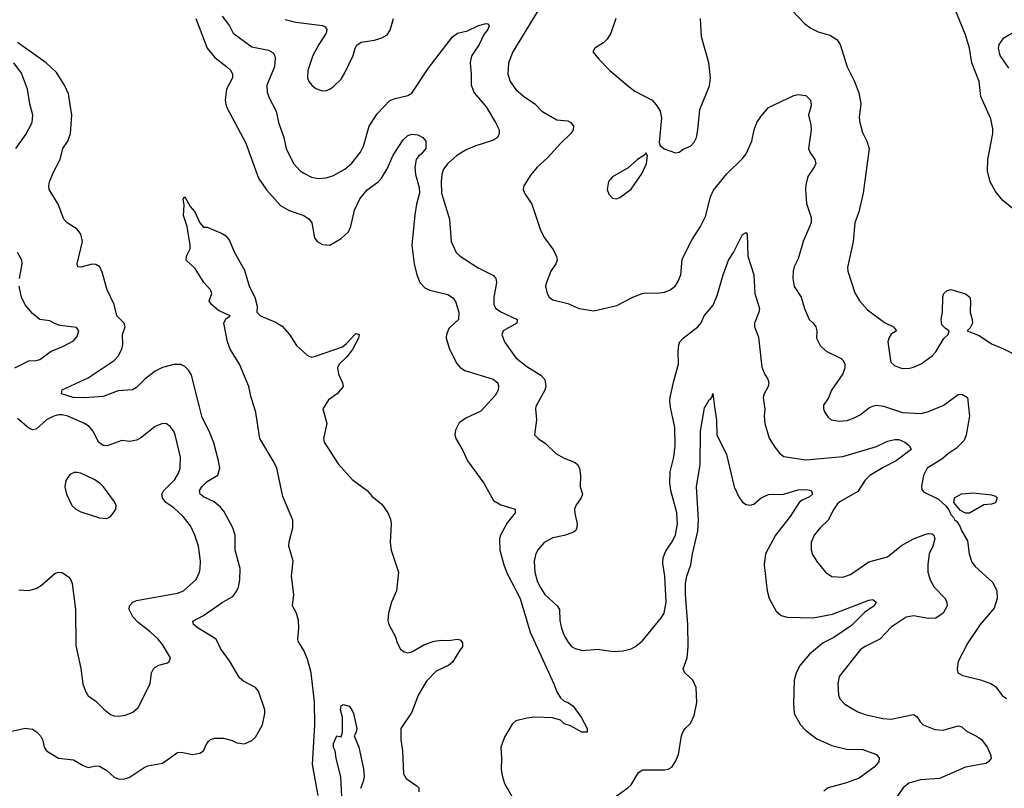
# Model space of a CAD drawing. Header units: inches. Extents: x 1245430 to 1420861, y 606325 to 671315.
# Tile 45 of 256: x 1271661 to 1276958, y 657948 to 662083. Entities that reach past the tile are written whole.
import ezdxf

# ---------------------------------------------------------------- set-up
doc = ezdxf.new("R2010")
doc.units = ezdxf.units.IN
doc.header["$MEASUREMENT"] = 0
doc.layers.add('B2675', color=7, linetype='Continuous')
doc.layers.add('B2676', color=7, linetype='Continuous')

msp = doc.modelspace()

# ---------------------------------------------------------------- linework, layer by layer
at = {"layer": 'B2675', "color": 5}
for points, elevation in [([(1271610, 658254.4), (1271690, 658271.3), (1271730, 658266.3), (1271751.8, 658251.8), (1271772.8, 658230), (1271785.8, 658205.8), (1271792.2, 658170), (1271804.9, 658150), (1271870, 658110.4), (1271950, 658101.3), (1272002, 658070), (1272030, 658059.5), (1272070, 658068.7), (1272090, 658066.7), (1272130, 658044.7), (1272170, 658007.9), (1272190, 657999), (1272216.9, 657996.9), (1272250, 658005.8), (1272330, 658060.7), (1272350, 658069.2), (1272430, 658084), (1272510, 658140.4), (1272530, 658143.1), (1272590, 658130.4), (1272630, 658138), (1272649.6, 658150.4), (1272667, 658190), (1272678, 658202), (1272686.6, 658210), (1272710, 658218.3), (1272757.2, 658217.2), (1272804.5, 658204.5), (1272830, 658192.7), (1272870, 658187.7), (1272910, 658205.5), (1272930, 658224), (1272967.6, 658290), (1272980.5, 658350), (1272978.9, 658370), (1272945.1, 658470), (1272929.6, 658490), (1272864.5, 658524.5), (1272843.3, 658543.3), (1272790, 658634.5), (1272740.8, 658700.8), (1272718, 658750), (1272621.4, 658810), (1272596.4, 658830), (1272591.9, 658848.1), (1272650, 658878.2), (1272750, 658948), (1272810, 658981.3), (1272829.7, 659010), (1272837.4, 659030), (1272844.8, 659070), (1272846.8, 659130), (1272820.9, 659230), (1272821, 659310), (1272808.3, 659350), (1272758.6, 659438.6), (1272741.4, 659461.4), (1272706.9, 659490), (1272650, 659516), (1272631.8, 659530), (1272629.1, 659550), (1272641, 659570), (1272670, 659599.3), (1272727.6, 659632.4), (1272737.1, 659670), (1272731.2, 659710), (1272705.8, 659805.8), (1272679.8, 659870), (1272643, 659943), (1272628.5, 660000)], 1020), ([(1273267.5, 657910), (1273236.1, 658076.1), (1273248.7, 658290), (1273246.5, 658413.5), (1273229.5, 658570), (1273210, 658643.1), (1273190, 658688.7), (1273159.6, 658739.6), (1273156.8, 658750), (1273163.4, 658810), (1273160.4, 658850), (1273150, 658889.6), (1273128.7, 658930), (1273135.5, 658990), (1273123.9, 659090), (1273131.5, 659170), (1273108.3, 659250), (1273110, 659274.4), (1273130.4, 659350), (1273129.9, 659390), (1273077.5, 659517.5), (1273044.5, 659670), (1273030, 659701.6), (1272953, 659830), (1272931.3, 659970), (1272922.1, 660000)], 980), ([(1273298.9, 660000), (1273292.7, 659990), (1273313.1, 659910), (1273295.3, 659830), (1273298.7, 659810), (1273374.4, 659694.4), (1273449.4, 659609.4), (1273531, 659551), (1273557.7, 659517.7), (1273610, 659476.3), (1273640.7, 659430), (1273655.8, 659395.8), (1273659.3, 659370), (1273654.4, 659270), (1273658.7, 659230), (1273699.5, 659110), (1273688.9, 659010), (1273660.8, 658950), (1273646, 658890), (1273641.3, 658850), (1273646.4, 658830), (1273682.3, 658762.3), (1273692.4, 658730), (1273710, 658697.3), (1273730, 658681.6), (1273750, 658677.6), (1273770, 658682.6), (1273838, 658722), (1273890, 658739), (1273930, 658744.9), (1273970, 658743), (1274014, 658750), (1274030, 658746), (1274042.8, 658730), (1274044, 658710), (1274028.4, 658691.6), (1273990, 658626.6), (1273968.9, 658611.1), (1273900.9, 658579.1), (1273850, 658525.1), (1273804.2, 658450), (1273770, 658357.6), (1273711.7, 658270), (1273711.4, 658210), (1273721, 658150), (1273726.1, 658026.1), (1273740.4, 658000.4), (1273799.9, 657959.9), (1273808.4, 657950), (1273808.9, 657930)], 980), ([(1274162.7, 660000), (1274142.6, 659977.4), (1274060.9, 659939.1), (1274025.5, 659914.5), (1274005.9, 659874.1), (1274001.3, 659850), (1274006.7, 659830), (1274044.7, 659764.7), (1274069.4, 659709.4), (1274158.5, 659590), (1274210, 659497), (1274250, 659473.4), (1274326.8, 659450), (1274326, 659430), (1274284.2, 659375.8), (1274247.2, 659310), (1274242.2, 659290), (1274244.5, 659230), (1274266, 659150), (1274284.3, 659104.3), (1274353.2, 658970), (1274407.5, 658787.5), (1274535.3, 658510), (1274550, 658466.8), (1274570, 658434.8), (1274590, 658416), (1274612, 658410), (1274638, 658390), (1274682, 658330), (1274714, 658270), (1274714, 658250), (1274686, 658250), (1274624.7, 658284.7), (1274590, 658295.3), (1274570, 658314), (1274527.9, 658327.9), (1274431.5, 658331.5), (1274390, 658325.6), (1274330, 658311.8), (1274310, 658292.7), (1274270, 658222.7), (1274248.7, 658170), (1274253.7, 658110), (1274252, 658050), (1274257.6, 658010), (1274270, 657974.8), (1274310, 657902.8)], 1020), ([(1274438.1, 660000), (1274435.3, 659990), (1274441.7, 659930), (1274430.7, 659850), (1274450.7, 659830), (1274490, 659803), (1274544.9, 659750), (1274590, 659724.4), (1274650, 659700.5), (1274662, 659690), (1274672.2, 659670), (1274678, 659630), (1274675.8, 659570), (1274688.5, 659530), (1274682, 659510), (1274652.1, 659470), (1274646.6, 659450), (1274647.1, 659427.1), (1274660.2, 659370), (1274656, 659344), (1274648.4, 659331.6), (1274636.4, 659323.6), (1274590, 659307.7), (1274530, 659296.4), (1274482.4, 659270), (1274448.4, 659231.6), (1274436.4, 659203.6), (1274429.2, 659170), (1274432.2, 659110), (1274445, 659065), (1274460.5, 659030), (1274486.2, 658990), (1274551.7, 658930), (1274564.4, 658910), (1274567.3, 658850), (1274575.6, 658810), (1274590, 658770.4), (1274610, 658735.3), (1274630, 658711.8), (1274650, 658699.6), (1274689.7, 658690.3), (1274770, 658696), (1274856.3, 658683.7), (1274907.9, 658687.9), (1274950, 658698.4), (1274970, 658708.4), (1275010, 658739.3), (1275113.9, 658866.1), (1275128.9, 658891.1), (1275138.4, 658950), (1275131.9, 659090), (1275121.8, 659158.2), (1275122, 659190), (1275136.8, 659223.2), (1275170, 659271.7), (1275189.9, 659310), (1275200.8, 659370), (1275196.4, 659430), (1275163.2, 659550), (1275158.3, 659590), (1275161, 659650), (1275179.8, 659730), (1275188, 659790), (1275184.8, 659890), (1275163.5, 659990), (1275162.4, 660000)], 1040), ([(1274861.3, 657898.7), (1274933.2, 657950), (1274950, 657966.8), (1274990, 658033.4), (1275013.3, 658046.7), (1275130, 658046.7), (1275150, 658050.4), (1275170, 658062.4), (1275190, 658093), (1275204.5, 658130), (1275221.4, 658230), (1275228.5, 658250), (1275242, 658270), (1275270, 658296.5), (1275290, 658340.5), (1275304.6, 658410), (1275300.5, 658490), (1275282.2, 658530), (1275239.7, 658570), (1275230.8, 658590), (1275251.1, 658650), (1275256.9, 658710), (1275255.5, 658830), (1275243, 658990), (1275243.8, 659050), (1275250.5, 659090), (1275271.2, 659150), (1275279.9, 659210), (1275310, 659331), (1275312.1, 659392.1), (1275301.6, 659570), (1275321.1, 659690), (1275324.5, 659870), (1275345.4, 659994.6), (1275348.4, 660000)], 1020), ([(1275399.8, 660000), (1275409.3, 659930), (1275411, 659850), (1275463.8, 659743.8), (1275504.2, 659570), (1275530, 659516.4), (1275550, 659487.8), (1275570, 659474.9), (1275590, 659471.4), (1275610, 659477.3), (1275650, 659510.2), (1275690, 659528.1), (1275770, 659530.2), (1275850, 659554.6), (1275895.2, 659555.2), (1275917.3, 659550), (1275923.1, 659543.1), (1275926, 659530), (1275910, 659516), (1275870, 659498.9), (1275855.1, 659484.9), (1275806.7, 659410), (1275728, 659310), (1275673.2, 659210), (1275666.4, 659150), (1275682, 659010), (1275693.7, 658970), (1275730, 658900.5), (1275758.5, 658878.5), (1275789.2, 658869.2), (1275930, 658865.9), (1276034.2, 658885.8), (1276230, 658960.8), (1276250, 658964.4), (1276268, 658950), (1276258.4, 658930), (1276205.7, 658894.3), (1276136.1, 658823.9), (1276040.4, 658759.6), (1275983.2, 658730), (1275910, 658668.9), (1275860.2, 658610), (1275839.2, 658570), (1275827.3, 658530), (1275823.4, 658403.4), (1275828.2, 658350), (1275862.4, 658290), (1275890, 658259.6), (1275950, 658213.6), (1276030, 658178), (1276110, 658159.4), (1276196.5, 658156.5), (1276270.8, 658130.8), (1276284.9, 658110), (1276283.1, 658090), (1276257.3, 658062.7), (1276176.8, 658003.2), (1276110, 657976.8), (1276010.5, 657950), (1275987, 657933)], 1020), ([(1275668.8, 660000), (1275670.3, 659990.3), (1275666, 659950), (1275668.9, 659911.1), (1275692.6, 659832.6), (1275723.2, 659783.2), (1275750.5, 659750), (1275772.7, 659732.8), (1275890, 659715.8), (1276090, 659733.7), (1276270, 659786.6), (1276330, 659815.3), (1276370, 659825), (1276390, 659824.3), (1276423.1, 659810), (1276448.7, 659790), (1276456.4, 659770), (1276376.5, 659710), (1276305.9, 659674.1), (1276234.2, 659630), (1276210, 659605.3), (1276170, 659545.6), (1276073.7, 659490), (1276061.4, 659478.6), (1276040.3, 659450), (1276010.2, 659389.8), (1275966.7, 659350), (1275934.9, 659310), (1275919, 659270), (1275918.3, 659230), (1275926.6, 659206.6), (1275950, 659168), (1275995.5, 659110), (1276030, 659087.6), (1276090, 659084.7), (1276130, 659098.5), (1276230, 659166.5), (1276330, 659193.8), (1276405.4, 659254.6), (1276470, 659289.3), (1276530, 659314), (1276550, 659319.1), (1276570, 659317.6), (1276579.3, 659310), (1276584.6, 659290), (1276573.2, 659250), (1276554.7, 659210), (1276546.8, 659150), (1276546.7, 659110), (1276558.8, 659070), (1276580.7, 659030), (1276640.3, 658970), (1276648.7, 658950), (1276650.3, 658930), (1276628.5, 658890), (1276590, 658863.9), (1276550, 658860.9), (1276470, 658875.8), (1276430, 658867.9), (1276350, 658815.1), (1276288.8, 658750), (1276210, 658711.8), (1276185.1, 658694.9), (1276070.3, 658550), (1276062.6, 658510), (1276067, 658450), (1276074, 658430), (1276100.2, 658400.2), (1276170, 658358.9), (1276210, 658344.9), (1276304.1, 658324.1), (1276350, 658320.7), (1276470, 658345.7), (1276490, 658332.4), (1276505.6, 658305.6), (1276521.6, 658290), (1276585.1, 658265.1), (1276630, 658260.2), (1276710, 658283.7), (1276730, 658278.4), (1276755.6, 658255.6), (1276809.3, 658229.3), (1276835.8, 658210), (1276866.7, 658170), (1276884.4, 658130), (1276888, 658110), (1276874, 658090), (1276858.6, 658081.4), (1276750, 658061.6), (1276610, 658001), (1276506.4, 657993.6), (1276444.7, 657975.3), (1276413.7, 657950), (1276371.1, 657888.9)], 1040), ([(1275985.8, 660000), (1275985.5, 659990), (1275993, 659970), (1276010, 659944.9), (1276027.3, 659930), (1276070, 659922.3), (1276112.7, 659927.3), (1276150, 659940.3), (1276182, 659958), (1276227.5, 659992.5), (1276242, 660000)], 1060), ([(1276319.8, 660000), (1276410, 659970.2), (1276510, 659965.2), (1276550, 659975), (1276610.6, 660000)], 1060), ([(1276765.5, 660000), (1276771.7, 659950), (1276752.1, 659850), (1276741.6, 659818.4), (1276701.5, 659778.5), (1276657.4, 659750), (1276621.5, 659718.5), (1276542.6, 659670), (1276523.7, 659630), (1276512.7, 659572.7), (1276515.2, 659555.2), (1276523.7, 659543.7), (1276604.4, 659504.4), (1276645.4, 659465.4), (1276662, 659442), (1276670, 659421.6), (1276685.5, 659405.5), (1276690, 659393.4), (1276703.6, 659383.6), (1276719, 659359), (1276730, 659330.7), (1276759.4, 659279.4), (1276769.1, 659210), (1276784.3, 659164.3), (1276800.5, 659140.5), (1276895.9, 659055.9), (1276917.1, 659010), (1276920.6, 658970), (1276903.1, 658916.9), (1276827.8, 658830), (1276761.5, 658730), (1276710.4, 658630), (1276703.8, 658590), (1276708, 658570), (1276735.5, 658555.5), (1276830, 658531.7), (1276890, 658510.3), (1276913.4, 658493.4), (1276947.3, 658447.3), (1276970, 658430.4)], 1060), ([(1271656.5, 659016.5), (1271710, 659012.3), (1271750, 659023.5), (1271778.2, 659041.8), (1271850, 659104.4), (1271870, 659111), (1271890, 659108.7), (1271924.8, 659084.8), (1271936, 659070), (1271942.4, 659050), (1271961.1, 658910), (1271963.4, 658716.6), (1271990, 658592), (1272000.2, 658510), (1272015.6, 658470), (1272030, 658446), (1272070, 658416.3), (1272113.3, 658373.3), (1272150, 658345.5), (1272170, 658338), (1272190, 658335.5), (1272230, 658342), (1272270, 658357.3), (1272297.7, 658382.3), (1272362, 658510), (1272369.7, 658570), (1272380.7, 658590), (1272390, 658600.5), (1272410, 658610.4), (1272456.9, 658623.1), (1272465.2, 658630), (1272471.8, 658650), (1272430, 658720.9), (1272405.6, 658750), (1272363.6, 658790), (1272299.2, 658839.2), (1272269.8, 658869.8), (1272249.7, 658910), (1272251.3, 658930), (1272269.5, 658950), (1272290, 658958.3), (1272510, 658997), (1272542.7, 659010), (1272610, 659072.2), (1272627.8, 659110), (1272632, 659130), (1272634, 659170), (1272622.4, 659250), (1272603.8, 659310), (1272580.4, 659360.4), (1272540.9, 659410), (1272490, 659457.6), (1272446.5, 659486.5), (1272428.6, 659510), (1272426.4, 659530), (1272435.6, 659550), (1272495.1, 659610), (1272515.8, 659644.2), (1272523.8, 659670), (1272526.8, 659730), (1272498, 659850), (1272489.6, 659870), (1272470, 659893.6), (1272450, 659909.6), (1272430, 659911.2), (1272390, 659894), (1272310, 659831.3), (1272290, 659820.5), (1272253.3, 659813.3), (1272210, 659818.7), (1272131, 659790), (1272110, 659791.6), (1272085.4, 659810), (1272056.4, 659870), (1272034.4, 659894.4), (1272010, 659910.7), (1271919.5, 659950), (1271890, 659958), (1271870, 659957.7), (1271843.8, 659950), (1271804.9, 659930), (1271750, 659880.7), (1271730, 659876.2), (1271710, 659885.1), (1271650, 659937.2)], 1040), ([(1273396.1, 657870), (1273388.2, 658008.2), (1273363.7, 658110), (1273359, 658150), (1273350, 658168), (1273349.7, 658190), (1273368, 658230), (1273390, 658224.7), (1273398, 658250), (1273398, 658330), (1273387, 658370), (1273390, 658392), (1273401.2, 658398.8), (1273432.7, 658390), (1273448.4, 658370), (1273457, 658350), (1273474, 658270), (1273471, 658250), (1273460.5, 658230), (1273484.9, 658170), (1273510, 658052), (1273514, 658014), (1273511.5, 657990), (1273493.7, 657946.3)], 960)]:
    msp.add_lwpolyline(points, dxfattribs=dict(at, elevation=elevation))
at = {"layer": 'B2675', "color": 5, "elevation": 1060}
for points in [[(1271970, 659647.8), (1271953.8, 659646.2), (1271930, 659635.6), (1271910, 659604), (1271903.7, 659570), (1271912.4, 659530), (1271942, 659470), (1271963, 659450), (1271990, 659434.9), (1272090, 659403.8), (1272130, 659398.8), (1272150, 659410.7), (1272170, 659434.8), (1272177.6, 659450), (1272179.6, 659470), (1272171.8, 659490), (1272112, 659570), (1272092, 659590), (1272062, 659610), (1271990, 659642.6)], [(1276748.9, 659428.9), (1276722, 659442), (1276686, 659486), (1276689.3, 659510), (1276727.3, 659532.7), (1276790, 659538), (1276890, 659527.7), (1276910, 659519.1), (1276919.1, 659510), (1276910, 659484), (1276890, 659477.2), (1276847.5, 659472.5), (1276770, 659429)]]:
    msp.add_lwpolyline(points, close=True, dxfattribs=at)
at = {"layer": 'B2676', "color": 5}
for points, elevation in [([(1272750, 662102.6), (1272789.2, 662050), (1272810.2, 662010.2), (1272910, 661936.1), (1272999, 661919), (1273024, 661904), (1273032, 661892), (1273035.3, 661875.3), (1273031.4, 661830), (1272990.2, 661730), (1272992.7, 661692.7), (1273003.2, 661663.2), (1273041.5, 661590), (1273053.6, 661530), (1273082, 661450), (1273094.9, 661390), (1273134.9, 661310), (1273170, 661270.4), (1273190, 661257), (1273230, 661236.5), (1273268.1, 661228.1), (1273310, 661232.8), (1273350, 661244), (1273410, 661279.1), (1273448.5, 661311.5), (1273495.1, 661370), (1273510, 661402), (1273541.8, 661510), (1273583.8, 661576.2), (1273651.6, 661648.4), (1273680.3, 661659.7), (1273750, 661674.4), (1273771.5, 661688.5), (1273858.8, 661821.2), (1273990, 661991.3), (1274017, 662010), (1274070, 662023.1), (1274130, 662052), (1274170, 662062.8), (1274179.8, 662059.8), (1274186, 662050), (1274179.1, 662030), (1274157.4, 662002.6), (1274133.7, 661950), (1274092.7, 661890), (1274087.2, 661872.8), (1274084.5, 661850), (1274090.1, 661790), (1274089.5, 661730), (1274105.4, 661690), (1274170, 661613.6), (1274221.2, 661530), (1274240.3, 661490), (1274240.3, 661470), (1274231.1, 661448.9), (1274210, 661434), (1274110, 661403.1), (1274059.1, 661380.9), (1274010.1, 661349.9), (1273964.6, 661310), (1273941.5, 661278.5), (1273932.3, 661250), (1273928, 661212), (1273930.2, 661150), (1273973, 661010), (1273982, 660890), (1274010, 660830.8), (1274030.8, 660810), (1274127.8, 660747.8), (1274210, 660706), (1274223.1, 660690), (1274227, 660670), (1274211.5, 660588.5), (1274212.6, 660550), (1274223.2, 660530), (1274252.9, 660510), (1274336.5, 660470), (1274334.9, 660450), (1274262.8, 660410), (1274254.7, 660390), (1274269.3, 660349.3), (1274330, 660264.2), (1274390, 660216.9), (1274465.5, 660170), (1274486.9, 660146.9), (1274492.4, 660110), (1274486.4, 660090), (1274440.9, 660010), (1274438.1, 660000)], 1040), ([(1274448.4, 662130), (1274314.9, 661910), (1274290.3, 661850), (1274287.4, 661790), (1274299.5, 661750), (1274330, 661708.2), (1274372.2, 661672.2), (1274432.7, 661630), (1274470.2, 661590.2), (1274550, 661544.4), (1274610, 661539.1), (1274626, 661530), (1274641, 661510), (1274638.8, 661490), (1274626.8, 661470), (1274570, 661417), (1274500.4, 661339.6), (1274445.5, 661290), (1274410, 661249.2), (1274372.4, 661190), (1274370.4, 661170), (1274377, 661150), (1274416.5, 661090), (1274463.1, 660950), (1274484.9, 660910), (1274530, 660848.4), (1274549, 660810), (1274552.3, 660790), (1274545.7, 660770), (1274518.9, 660730), (1274494.4, 660670), (1274490.4, 660650), (1274498.4, 660610), (1274510, 660590.7), (1274530, 660576.3), (1274610, 660555.8), (1274671, 660530), (1274750, 660517), (1274873.8, 660546.2), (1274959, 660590), (1275010, 660610.4), (1275030, 660614), (1275090, 660612.2), (1275130, 660617.6), (1275161.2, 660630), (1275186.6, 660650), (1275204.2, 660675.8), (1275218.3, 660710), (1275225.1, 660794.9), (1275278.9, 660901.1), (1275323, 660970), (1275350, 661024.9), (1275377.7, 661130), (1275394.5, 661165.5), (1275465.5, 661254.5), (1275550, 661336.5), (1275570, 661361.3), (1275600.4, 661430), (1275613.1, 661490), (1275627.6, 661530), (1275650, 661564), (1275689.3, 661610), (1275825.6, 661674.4), (1275850, 661680.3), (1275890, 661675.8), (1275915.8, 661650), (1275919.2, 661620.8), (1275905.5, 661570), (1275917.4, 661517.4), (1275918.2, 661490), (1275904.4, 661390), (1275911.6, 661370), (1275938.3, 661330), (1275943.6, 661310), (1275935.6, 661290), (1275901.4, 661238.6), (1275890, 661195.3), (1275889.1, 661170), (1275893.7, 661093.7), (1275918.6, 661018.6), (1275918.9, 660990), (1275876.9, 660890), (1275850, 660797.2), (1275827.3, 660752.7), (1275821.5, 660730), (1275819.6, 660690), (1275828.4, 660648.4), (1275866, 660590), (1275883.1, 660530), (1275908.8, 660470), (1275930.2, 660450.2), (1275943.7, 660430), (1275948.7, 660410), (1275947.2, 660370), (1275967.2, 660330), (1275999.1, 660299.1), (1276080.7, 660260.7), (1276091.8, 660250), (1276099.6, 660230), (1276100.2, 660210), (1276090, 660177), (1276028.5, 660090), (1276011.5, 660048.5), (1275986, 660010), (1275985.8, 660000)], 1060), ([(1275819.1, 662130), (1275882.3, 662062.3), (1275916.7, 662036.7), (1275957.5, 662017.5), (1276019.3, 661999.3), (1276056.9, 661976.9), (1276075.5, 661950), (1276112.7, 661830), (1276152, 661750), (1276175.6, 661690), (1276185.7, 661630), (1276177.3, 661557.3), (1276180.3, 661530), (1276195.4, 661475.4), (1276218.4, 661430), (1276230.5, 661390), (1276199.6, 661150), (1276176.1, 661050), (1276153.8, 660990), (1276145.8, 660890), (1276114.4, 660750), (1276116.4, 660730), (1276154, 660614), (1276179.5, 660570), (1276222.7, 660522.7), (1276313.6, 660453.6), (1276362.8, 660430), (1276378.8, 660410), (1276349, 660391), (1276336.5, 660370), (1276331.6, 660350), (1276345.7, 660250), (1276350, 660238.8), (1276370, 660220.5), (1276410, 660207.4), (1276447.8, 660207.8), (1276470, 660212.9), (1276510, 660232), (1276570, 660274.9), (1276590, 660295.5), (1276632.4, 660367.6), (1276656.2, 660390), (1276661.2, 660410), (1276641.3, 660421.3), (1276622.2, 660442.2), (1276619.1, 660470), (1276625.7, 660510), (1276627.3, 660592.7), (1276633.6, 660610), (1276650, 660626.4), (1276670, 660631.6), (1276748.8, 660608.8), (1276772.7, 660590), (1276776.5, 660570), (1276774.9, 660510), (1276785.8, 660470), (1276786.5, 660450), (1276774.6, 660425.4), (1276758.8, 660410), (1276823.4, 660383.4), (1276890, 660338.7), (1276950, 660314.4), (1277044.8, 660264.8)], 1080), ([(1277010, 661062), (1276950, 661109.8), (1276910, 661158.5), (1276882.2, 661210), (1276867, 661270), (1276869.8, 661330), (1276896.5, 661470), (1276896.5, 661496.5), (1276886.4, 661550), (1276831.7, 661670), (1276822.6, 661750), (1276782.9, 661850), (1276771.4, 661930), (1276750, 662000.9), (1276687.6, 662150)], 1080), ([(1272608.8, 662090), (1272670.2, 661930), (1272710, 661879.3), (1272775.6, 661830), (1272796.5, 661810), (1272806.5, 661790), (1272805.5, 661770), (1272772.8, 661710), (1272766.7, 661650), (1272769.2, 661629.2), (1272774.6, 661610), (1272878.1, 661418.1), (1272945.2, 661230), (1272988.4, 661168.4), (1273064, 661084), (1273110, 661056.9), (1273190, 661029), (1273217.6, 661010), (1273232.2, 660990), (1273247.7, 660910), (1273261, 660890), (1273290, 660873), (1273330, 660870.4), (1273390, 660906), (1273430, 660941.7), (1273442.6, 660970), (1273461.3, 661058.7), (1273490, 661119.5), (1273530, 661167.1), (1273589.7, 661210), (1273606.8, 661230), (1273638.6, 661281.4), (1273670, 661354.9), (1273723.9, 661436.1), (1273750, 661459.1), (1273770, 661466.7), (1273803.8, 661463.8), (1273829.2, 661449.2), (1273846.4, 661430), (1273845.3, 661390), (1273821.1, 661358.9), (1273807.7, 661350), (1273794.8, 661330), (1273787.3, 661290), (1273790.3, 661250), (1273810, 661181), (1273812, 661150), (1273795.6, 661090), (1273786.4, 661033.6), (1273770.2, 660870), (1273783.9, 660770), (1273797.3, 660710), (1273812.8, 660670), (1273841, 660641), (1273868.3, 660628.3), (1273963.9, 660603.9), (1273988.8, 660588.8), (1274006.4, 660566.4), (1274022.8, 660510), (1274022.6, 660470), (1273970, 660422), (1273956.9, 660390), (1273956.2, 660370), (1273973, 660310), (1274013.2, 660233.2), (1274031.5, 660211.5), (1274056.2, 660196.2), (1274207.7, 660150), (1274233, 660130), (1274237.8, 660110), (1274234.4, 660090), (1274218.1, 660061.9), (1274162.7, 660000)], 1020), ([(1273090, 662084.5), (1273146, 662070), (1273290, 662052.4), (1273303.8, 662043.8), (1273314, 662030), (1273310.5, 662010), (1273270, 661949.6), (1273237.4, 661890), (1273210.4, 661810), (1273208.7, 661770), (1273217.1, 661750), (1273233.4, 661730), (1273253.5, 661713.5), (1273290, 661700.4), (1273310, 661701.3), (1273330, 661708.8), (1273350, 661724.4), (1273390, 661763.8), (1273410, 661796.3), (1273454.8, 661890), (1273465.4, 661930), (1273474.3, 661945.7), (1273498.2, 661961.8), (1273570, 661972.7), (1273610, 661985.5), (1273638, 662002), (1273653.4, 662026.6), (1273671.6, 662090)], 1060), ([(1274868.2, 662090), (1274842, 662010), (1274822, 661978), (1274801.1, 661958.9), (1274756, 661930), (1274744.7, 661910), (1274776, 661870), (1274835.5, 661810), (1274930, 661730.4), (1274970, 661699.3), (1275062.8, 661650), (1275085.7, 661625.7), (1275106, 661590), (1275114.6, 661554.6), (1275102, 661422), (1275106.8, 661406.8), (1275128, 661388), (1275190, 661366), (1275209.5, 661370.5), (1275230, 661387.3), (1275270, 661403), (1275290, 661424.9), (1275301.3, 661450), (1275309.7, 661490), (1275320.7, 661599.3), (1275372.3, 661727.7), (1275377.4, 661770), (1275367.8, 661850), (1275329.5, 661990), (1275323.7, 662090)], 1080), ([(1276982.6, 661822.6), (1276936.5, 661890), (1276927.4, 661930), (1276930.7, 661950), (1276955.1, 661984.9), (1277033, 662030)], 1060), ([(1272628.5, 660000), (1272585.3, 660170), (1272570, 660198), (1272550, 660218), (1272528.5, 660228.5), (1272490, 660228.1), (1272430, 660211.7), (1272390, 660192.6), (1272334.3, 660150), (1272290, 660104.2), (1272267.7, 660092.2), (1272190, 660087.1), (1272110, 660056.7), (1272010, 660048.6), (1271949.3, 660050), (1271885.1, 660070), (1271890, 660091.3), (1272030, 660156.6), (1272170, 660250.2), (1272190, 660273.6), (1272209.8, 660310), (1272215.2, 660335.2), (1272214.6, 660390), (1272228, 660430), (1272223.6, 660450), (1272183, 660490), (1272168.8, 660550), (1272131.2, 660630), (1272105, 660725), (1272092.8, 660752.8), (1272070, 660765.7), (1272050, 660767.4), (1271990, 660751.8), (1271973.2, 660753.2), (1271969.7, 660770), (1271998.7, 660890), (1271989.8, 660929.8), (1271970, 660955.4), (1271917, 660990), (1271898.4, 661010), (1271867.4, 661090), (1271819.7, 661170), (1271816.9, 661190), (1271820.5, 661210), (1271840.5, 661259.5), (1271878.7, 661330), (1271892.8, 661390), (1271920.3, 661430), (1271935, 661470), (1271942.3, 661570), (1271924, 661684), (1271902, 661730), (1271858.2, 661798.2), (1271803.8, 661850), (1271650, 661960.9)], 1020), ([(1271639.6, 661390), (1271694.7, 661465.3), (1271728.5, 661530), (1271730.9, 661570), (1271714.8, 661630), (1271703.1, 661710), (1271670, 661794.7), (1271630, 661850.8)], 1040), ([(1272922.1, 660000), (1272906.8, 660050), (1272894.1, 660110), (1272842.7, 660230), (1272792.8, 660310), (1272778.2, 660350), (1272759, 660450), (1272770, 660473), (1272794, 660490), (1272730, 660518.8), (1272692.3, 660550), (1272679.7, 660570), (1272694.3, 660610), (1272686.6, 660630), (1272652.5, 660670), (1272604.1, 660744.1), (1272556.9, 660790), (1272559.1, 660810), (1272577.2, 660850), (1272577.2, 660870), (1272561.4, 660970), (1272541.5, 661030), (1272545.6, 661085.6), (1272540.2, 661119.8), (1272550, 661130.7), (1272578.7, 661078.7), (1272603.1, 661050), (1272630, 660991), (1272650, 660966), (1272670, 660966), (1272750, 660932.7), (1272770, 660920.4), (1272790, 660895.5), (1272814.6, 660834.6), (1272870, 660735.5), (1272895.3, 660650), (1272926.4, 660590), (1272938, 660542), (1272936.3, 660510), (1272956.3, 660490), (1273036.3, 660456.3), (1273073.6, 660433.6), (1273112.2, 660390), (1273150.7, 660330.7), (1273210, 660276.4), (1273230, 660268.2), (1273252.1, 660272.1), (1273396.9, 660323.1), (1273419.2, 660340.8), (1273463.5, 660390), (1273470, 660394.7), (1273487.3, 660390), (1273484.6, 660370), (1273450.9, 660309.1), (1273421.1, 660270), (1273379.6, 660230), (1273370.3, 660210), (1273376.5, 660176.5), (1273398.4, 660130), (1273401.6, 660110), (1273370, 660071.8), (1273322.3, 660037.7), (1273298.9, 660000)], 980), ([(1275162.4, 660000), (1275159.3, 660030), (1275159.8, 660050), (1275180, 660140), (1275205.1, 660230), (1275203.1, 660296.9), (1275207, 660333), (1275211.8, 660350), (1275230.8, 660369.2), (1275309.8, 660430.2), (1275327.4, 660452.6), (1275343.9, 660490), (1275392.1, 660547.9), (1275415.7, 660604.3), (1275445.8, 660710), (1275474.5, 660790), (1275501.3, 660830), (1275550, 660926.8), (1275570, 660938.8), (1275574.4, 660930), (1275578.3, 660810), (1275610.9, 660710.9), (1275615.9, 660610), (1275640.2, 660530), (1275637.1, 660510), (1275614.7, 660450), (1275614.9, 660430), (1275635.2, 660375.2), (1275654.1, 660214.1), (1275670, 660174), (1275685.5, 660150), (1275690.6, 660130), (1275687.3, 660110), (1275666, 660070), (1275661, 660050), (1275668.8, 660000)], 1040), ([(1271659.4, 660690), (1271674, 660770), (1271671.6, 660790), (1271649.7, 660829.7)], 1040), ([(1271634, 660210), (1271710, 660247.4), (1271750, 660248.9), (1271770, 660254.4), (1271830, 660299.3), (1271890, 660323), (1271950, 660354.8), (1271970, 660378), (1271979.5, 660410), (1271967, 660427), (1271878.6, 660438.6), (1271848.2, 660448.2), (1271823.3, 660463.3), (1271770, 660471), (1271730, 660501.5), (1271690, 660548.9), (1271670.5, 660590), (1271658.4, 660650)], 1040), ([(1275348.4, 660000), (1275370, 660038.8), (1275378, 660042), (1275386.3, 660053.7), (1275390, 660072), (1275399.8, 660000)], 1020), ([(1276610.6, 660000), (1276630, 660008), (1276710, 660066), (1276730, 660068.7), (1276759.3, 660050), (1276765.5, 660000)], 1060), ([(1276242, 660000), (1276250, 660004.2), (1276270, 660008.4), (1276310, 660003.2), (1276319.8, 660000)], 1060)]:
    msp.add_lwpolyline(points, dxfattribs=dict(at, elevation=elevation))
at = {"layer": 'B2676', "color": 5, "elevation": 1080}
msp.add_lwpolyline([(1275030, 661366), (1275023.6, 661356.4), (1274984.7, 661330), (1274934, 661286), (1274850, 661237.2), (1274828.3, 661211.7), (1274822, 661170), (1274830, 661144.7), (1274850, 661122.8), (1274870, 661118.8), (1274890, 661126.8), (1274950, 661171), (1275010, 661258), (1275032.7, 661310), (1275038, 661350)], close=True, dxfattribs=at)

doc.saveas('drawing.dxf')
